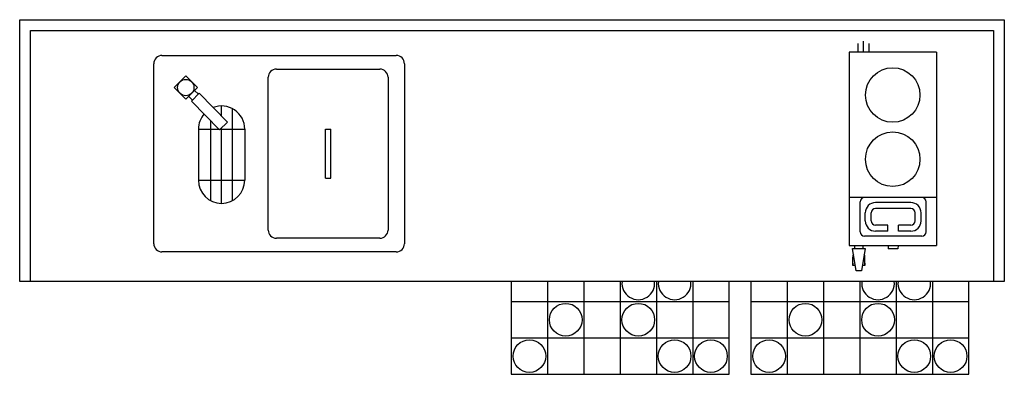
# Model space of a CAD drawing. Header units: inches. Extents: x -119 to 3951, y 0 to 4293.
# Tile 58 of 68: x 2684 to 2775, y 3967 to 3999. Entities that reach past the tile are written whole.
import ezdxf

# ---------------------------------------------------------------- set-up
doc = ezdxf.new("R2010")
doc.units = ezdxf.units.IN
doc.header["$LTSCALE"] = 48
doc.header["$MEASUREMENT"] = 0
doc.linetypes.add('S-DASH', pattern=[0.082, 0.041, -0.041])
for name, color, linetype in [('200', 2, 'CONTINUOUS'), ('204', 6, 'CONTINUOUS'), ('FS-DSH01', 1, 'S-DASH'), ('FS-EQCTR', 4, 'CONTINUOUS'), ('FS-EQDTL', 8, 'CONTINUOUS'), ('FS-EQPMT', 2, 'CONTINUOUS')]:
    doc.layers.add(name, color=color, linetype=linetype)

# ---------------------------------------------------------------- blocks, each defined once
blk = doc.blocks.new('p-gcu')
at = {"layer": 'FS-EQPMT'}
for p, q in [((-10, 0), (-10, -8.5)), ((-6.667, 0), (-6.667, -8.5)), ((-3.334, 0), (-3.334, -8.5)), ((-0.001, 0), (-0.001, -8.5)), ((3.332, 0), (3.332, -8.5)), ((6.665, 0), (6.665, -8.5)), ((10, -8.5), (10, 0)), ((-10, -1.834), (10, -1.834)), ((-10, -5.167), (10, -5.167)), ((-10, -8.5), (10, -8.5))]:
    blk.add_line(p, q, dxfattribs=at)
for centre in [(-5.0005, -3.5005), (1.6655, -3.5005), (-8.3335, -6.8335), (4.9985, -6.8335), (8.3315, -6.8335)]:
    blk.add_circle(centre, 1.4995, dxfattribs=at)
for centre in [(1.6655, -0.1675), (4.9985, -0.1675)]:
    blk.add_arc(centre, 1.4995, 173.586453, 6.413547, dxfattribs=at)
blk = doc.blocks.new('RAE40P')
at = {"layer": '200'}
for p, q in [((0.75, 0), (22.25, 0)), ((0, -17.25), (0, -0.75)), ((23, -0.75), (23, -17.25)), ((22.25, -18), (0.75, -18))]:
    blk.add_line(p, q, dxfattribs=at)
for centre, start, end in [((0.75, -0.75), 90, 180), ((22.25, -0.75), 0, 90), ((0.75, -17.25), 180, 270), ((22.25, -17.25), 270, 0)]:
    blk.add_arc(centre, 0.75, start, end, dxfattribs=at)
at = {"layer": '204'}
for p, q in [((11.25, -1.25), (20.75, -1.25)), ((1.876, -2.937), (2.937, -1.876)), ((2.937, -1.876), (3.997, -2.937)), ((10.5, -16), (10.5, -2)), ((21.5, -2), (21.5, -16)), ((2.937, -3.997), (1.876, -2.937)), ((3.997, -2.937), (2.937, -3.997)), ((3.467, -4.174), (4.174, -3.467)), ((3.736, -3.198), (4.089, -3.552)), ((4.174, -3.467), (6.75, -6.116)), ((3.198, -3.736), (3.552, -4.089)), ((3.467, -4.174), (6.043, -6.823)), ((6.194, -4.626), (6.194, -5.544)), ((7.194, -4.863), (7.194, -13.315)), ((5.194, -5.949), (5.194, -13.288)), ((6.75, -6.116), (6.043, -6.823)), ((4.094, -6.75), (8.343, -6.75)), ((4.094, -6.75), (4.094, -11.428)), ((6.194, -6.672), (6.194, -13.552)), ((8.343, -6.75), (8.343, -11.428)), ((15.75, -11.25), (15.75, -6.75)), ((15.75, -6.75), (16.25, -6.75)), ((16.25, -11.25), (16.25, -6.75)), ((4.094, -11.428), (8.343, -11.428)), ((15.75, -11.25), (16.25, -11.25)), ((20.75, -16.75), (11.25, -16.75))]:
    blk.add_line(p, q, dxfattribs=at)
blk.add_circle((2.937, -2.937), 0.75, dxfattribs=at)
for centre, radius, start, end in [((11.25, -2), 0.75, 90, 180), ((20.75, -2), 0.75, 0, 90), ((6.219, -6.75), 2.124, 138.96892, 180), ((6.219, -6.75), 2.124, 0, 111.39861), ((6.219, -11.428), 2.124, 180, 0), ((11.25, -16), 0.75, 180, 270), ((20.75, -16), 0.75, 270, 0)]:
    blk.add_arc(centre, radius, start, end, dxfattribs=at)
blk = doc.blocks.new('BNA007P')
at = {"layer": 'FS-EQDTL'}
for p, q in [((8.025, -13.322), (0, -13.322)), ((1.029, -16.472), (1.029, -13.722)), ((5.679, -13.785), (2.429, -13.785)), ((5.679, -14.335), (2.429, -14.335)), ((7.079, -16.472), (7.079, -13.722)), ((1.492, -15.472), (1.492, -14.722)), ((2.042, -15.472), (2.042, -14.722)), ((6.066, -15.472), (6.066, -14.722)), ((6.616, -15.472), (6.616, -14.722)), ((3.569, -15.859), (2.429, -15.859)), ((3.569, -16.409), (3.569, -15.859)), ((5.679, -15.859), (4.539, -15.859)), ((4.539, -16.409), (4.539, -15.859)), ((6.679, -16.872), (1.429, -16.872)), ((3.569, -16.409), (2.429, -16.409)), ((5.679, -16.409), (4.539, -16.409))]:
    blk.add_line(p, q, dxfattribs=at)
for centre in [(4.012, -3.928), (4.012, -9.818)]:
    blk.add_circle(centre, 2.5, dxfattribs=at)
for centre, radius, start, end in [((1.429, -13.722), 0.4, 90, 180), ((6.679, -13.722), 0.4, 0, 90), ((2.429, -14.722), 0.937, 90, 180), ((2.429, -14.722), 0.387, 90, 180), ((5.679, -14.722), 0.937, 0, 90), ((5.679, -14.722), 0.387, 0, 90), ((4.054, -15.097), 0.188, 15, 15), ((2.429, -15.472), 0.937, 180, 270), ((2.429, -15.472), 0.387, 180, 270), ((5.679, -15.472), 0.937, 270, 0), ((5.679, -15.472), 0.387, 270, 0), ((1.429, -16.472), 0.4, 180, 270), ((6.679, -16.472), 0.4, 270, 0)]:
    blk.add_arc(centre, radius, start, end, dxfattribs=at)
at = {"layer": 'FS-EQPMT'}
for p, q in [((1.33, 0), (1.33, 1)), ((8.025, 0), (0, 0)), ((0, 0), (0, -17.72)), ((0.839, 0), (0.839, 0.794)), ((1.839, 0), (1.839, 0.794)), ((8.025, 0), (8.025, -17.72)), ((0, -17.72), (8.025, -17.72)), ((0.328, -17.996), (1.47, -17.996)), ((0.648, -20.06), (0.328, -17.996)), ((0.489, -17.72), (0.489, -17.996)), ((1.47, -17.996), (1.148, -20.06)), ((1.309, -17.996), (1.309, -17.72)), ((3.578, -17.72), (3.584, -18.034)), ((4.492, -18.034), (3.584, -18.034)), ((4.498, -17.72), (4.492, -18.034)), ((0.338, -19.544), (0.338, -18.792)), ((1.463, -19.544), (1.463, -18.792)), ((0.338, -19.33), (0.338, -19.544)), ((0.568, -19.544), (0.338, -19.544)), ((1.463, -19.544), (1.229, -19.544)), ((1.463, -19.33), (1.463, -19.544)), ((1.148, -20.06), (0.648, -20.06))]:
    blk.add_line(p, q, dxfattribs=at)
for start, end in [(150.94273, 180), (0, 29.62121)]:
    blk.add_arc((0.901, -18.792), 0.562, start, end, dxfattribs=at)

msp = doc.modelspace()

# ---------------------------------------------------------------- linework, layer by layer
at = {"layer": 'FS-EQCTR'}
for p, q in [((2684.343, 3975.025), (2684.343, 3999.025)), ((2684.343, 3999.025), (2774.716, 3999.025)), ((2774.716, 3999.025), (2774.716, 3975.025)), ((2708.343, 3975.025), (2684.343, 3975.025))]:
    msp.add_line(p, q, dxfattribs=at)
at = {"layer": 'FS-EQCTR', "linetype": 'Continuous'}
for p in [(2708.343, 3975.025), (2774.716, 3975.025)]:
    msp.add_line(p, (2708.343, 3975.025), dxfattribs=at)
at = {"layer": 'FS-EQCTR'}
msp.add_lwpolyline([(2685.343, 3975.025), (2685.343, 3975.025), (2685.343, 3998.025), (2773.716, 3998.025), (2773.716, 3975.025)], dxfattribs=at)

# ---------------------------------------------------------------- block references
at = {"layer": 'FS-DSH01'}
msp.add_blockref('BNA007P', (2760.465, 3996.052), dxfattribs=at)
at = {"layer": 'FS-EQPMT'}
for name, p in [('RAE40P', (2696.653, 3995.746)), ('p-gcu', (2739.459, 3975.025)), ('p-gcu', (2761.459, 3975.025))]:
    msp.add_blockref(name, p, dxfattribs=at)

doc.saveas('drawing.dxf')
